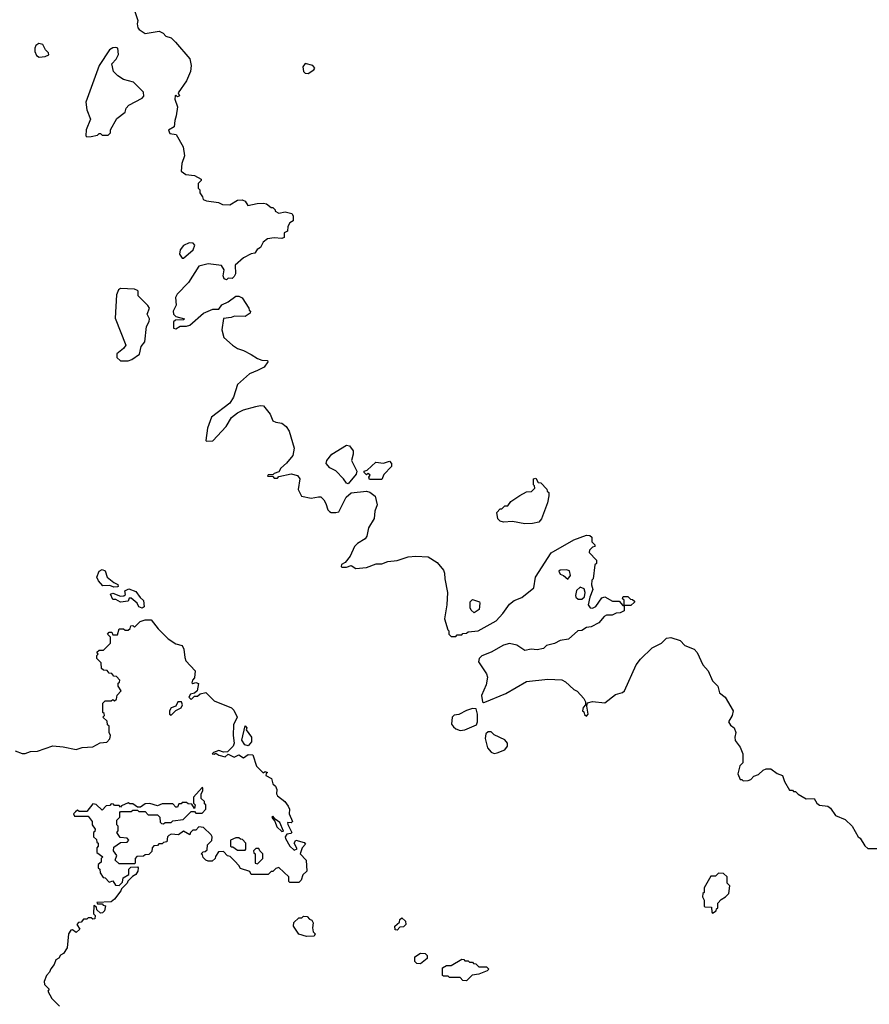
# Model space of a CAD drawing. Extents: x 2029826 to 2248070, y 228728 to 402406.
# Tile 205 of 256: x 2097889 to 2103415, y 362207 to 368611. Entities that reach past the tile are written whole.
import ezdxf

# ---------------------------------------------------------------- set-up
doc = ezdxf.new("R2010")
doc.units = 0

msp = doc.modelspace()

# ---------------------------------------------------------------- linework, layer by layer
at = {"layer": '0CON10XD'}
for points in [[(2098632.5, 368685), (2098657.5, 368605), (2098653.3, 368585), (2098658.3, 368558.3), (2098667, 368547), (2098705, 368522.5), (2098796.4, 368536.4), (2098823, 368523), (2098840, 368505), (2098875, 368492.5), (2098902.5, 368465), (2098996.2, 368356.2), (2099004.1, 368314.1), (2098999.4, 368275), (2098975, 368213.8), (2098920, 368135), (2098927.5, 368115), (2098915, 368110), (2098905, 368120), (2098900, 368115), (2098897.5, 368095), (2098915.8, 368045), (2098907.8, 367985), (2098897.5, 367955), (2098893.3, 367915), (2098857, 367893), (2098865, 367870), (2098907.5, 367865), (2098952.5, 367785), (2098960, 367725), (2098943.3, 367675), (2098940, 367625), (2098970, 367605), (2099027, 367597), (2099070, 367575), (2099070, 367565), (2099050, 367545), (2099050, 367515), (2099060, 367505), (2099060, 367485), (2099078.3, 367458.3), (2099081.7, 367441.7), (2099103, 367433), (2099181.7, 367421.7), (2099208.3, 367408.3), (2099255, 367407.5), (2099305, 367437.5), (2099335, 367440), (2099355, 367430), (2099373, 367403), (2099433.3, 367416.7), (2099475, 367417.5), (2099495, 367412.5), (2099525, 367390), (2099535, 367390), (2099550, 367375), (2099550, 367365), (2099573.6, 367353.6), (2099615, 367362.5), (2099660, 367350), (2099667.5, 367335), (2099667, 367303), (2099645, 367290), (2099633.6, 367266.4), (2099630, 367235), (2099610, 367225), (2099610, 367195), (2099595, 367187.5), (2099545, 367193.3), (2099500, 367185), (2099472.5, 367165), (2099455, 367130), (2099433.6, 367116.4), (2099418.3, 367091.7), (2099395, 367087.5), (2099345, 367062.5), (2099290, 367015), (2099291.7, 366958.3), (2099285, 366940), (2099271.7, 366928.3), (2099245, 366930), (2099235, 366920), (2099220, 366925), (2099212.5, 366945), (2099220, 366985), (2099201.7, 367011.7), (2099115, 367023.3), (2099055, 367007.5), (2098987.3, 366902.7), (2098912.5, 366825), (2098902.5, 366805), (2098907.5, 366755), (2098887.5, 366715), (2098890, 366695), (2098905, 366680), (2098960, 366665), (2098955, 366660), (2098903, 366657), (2098890, 366645), (2098890, 366605), (2098905, 366600), (2098932.5, 366617.5), (2098975, 366617.5), (2098996.1, 366623.9), (2099085, 366703.3), (2099145, 366727.5), (2099185, 366727.5), (2099203.6, 366756.4), (2099245, 366776.7), (2099295, 366812.5), (2099315, 366812.5), (2099335, 366802.5), (2099380, 366735), (2099381.7, 366721.7), (2099390, 366715), (2099388.3, 366701.7), (2099355, 366680), (2099287, 366683), (2099265, 366673.3), (2099215, 366667.5), (2099203.6, 366593.6), (2099217.5, 366545), (2099273.9, 366493.9), (2099305, 366473.3), (2099345, 366460), (2099395, 366433.3), (2099435, 366406.7), (2099465, 366396.7), (2099500, 366395), (2099502.5, 366385), (2099479.3, 366350.7), (2099435, 366330), (2099382.7, 366307.3), (2099305, 366237.5), (2099278.8, 366155), (2099255, 366116.7), (2099136.7, 366025), (2099110.8, 365955), (2099100, 365875), (2099105, 365870), (2099145, 365872.5), (2099231.2, 365965), (2099267.3, 366022.7), (2099305.9, 366054.1), (2099345, 366072.5), (2099425, 366096.2), (2099452.5, 366102.5), (2099475, 366100), (2099517.5, 366045), (2099535, 366002.5), (2099555, 365992.5), (2099595, 365987.5), (2099623.3, 365965), (2099641.2, 365935), (2099673.8, 365825), (2099665, 365777.5), (2099623.9, 365726.1), (2099587.5, 365695), (2099575, 365670), (2099545, 365660), (2099535, 365650), (2099505, 365650), (2099501.7, 365641.7), (2099535, 365640), (2099545, 365630), (2099565, 365630), (2099575, 365640), (2099655, 365657.5), (2099695, 365646.7), (2099711.2, 365625), (2099701.2, 365555), (2099723, 365513), (2099785, 365498), (2099832, 365508), (2099848.3, 365508.3), (2099867.3, 365487.3), (2099881.2, 365465), (2099894.1, 365424.1), (2099905, 365412.5), (2099915, 365406.7), (2099945, 365406.7), (2099965, 365410), (2100013.3, 365505), (2100045, 365533.3), (2100145, 365544), (2100167, 365537), (2100201.7, 365511.7), (2100213.8, 365455), (2100198, 365415), (2100195, 365367.5), (2100158.8, 365305), (2100147.7, 365252.3), (2100136.7, 365235), (2100085.9, 365204.1), (2100065.9, 365184.1), (2100038.3, 365121.7), (2100005, 365080), (2099981.7, 365068.3), (2099980, 365055), (2099985, 365050), (2100015, 365050), (2100045, 365060), (2100075, 365042.5), (2100145, 365047.5), (2100208.3, 365071.7), (2100245, 365072.5), (2100283.6, 365086.4), (2100345, 365092.5), (2100415, 365117.5), (2100465, 365122.5), (2100545, 365117.5), (2100605, 365080), (2100645, 365030), (2100651.7, 365011.7), (2100653.6, 364973.6), (2100672.5, 364885), (2100667.5, 364805), (2100652.5, 364715), (2100673, 364643), (2100680, 364635), (2100680, 364615), (2100695, 364600), (2100725, 364600), (2100735, 364610), (2100765, 364610), (2100771.7, 364618.3), (2100795, 364620), (2100805, 364630), (2100870, 364635), (2100988.8, 364701.2), (2101031.7, 364748.3), (2101075, 364810), (2101105, 364833.3), (2101155, 364853.8), (2101232.5, 364915), (2101243.8, 364985), (2101346.1, 365143.9), (2101492.3, 365227.7), (2101575, 365257.5), (2101597, 365257), (2101610, 365245), (2101610, 365215), (2101630, 365195), (2101630, 365185), (2101615, 365180), (2101595, 365160), (2101592.5, 365145), (2101640, 365095), (2101640, 365075), (2101630, 365065), (2101620, 364975), (2101610, 364965), (2101607.5, 364935), (2101617.5, 364905), (2101597.5, 364855), (2101587.5, 364805), (2101600, 364785), (2101615, 364782.5), (2101636.4, 364793.6), (2101675, 364850), (2101695, 364857.5), (2101745, 364830), (2101788.3, 364828.3), (2101811.7, 364801.7), (2101820, 364800), (2101820, 364765), (2101795, 364752.5), (2101768.3, 364751.7), (2101741.7, 364738.3), (2101705, 364737.5), (2101690.7, 364729.3), (2101655, 364687.5), (2101605, 364662.5), (2101575, 364657.5), (2101545, 364637.5), (2101520, 364635), (2101458.3, 364581.7), (2101405, 364572.5), (2101367, 364553), (2101315, 364540), (2101295, 364520), (2101255, 364512.5), (2101215, 364517.5), (2101175, 364507.5), (2101121.7, 364541.7), (2101075, 364553.3), (2101035, 364542.5), (2100955, 364497.5), (2100895, 364472.5), (2100877.5, 364455), (2100872.5, 364435), (2100926.1, 364356.1), (2100932.5, 364335), (2100923.3, 364285), (2100892.5, 364215), (2100900, 364175), (2100905, 364170), (2100915, 364172.5), (2101051.7, 364228.3), (2101185, 364306.7), (2101325, 364322.5), (2101415, 364317.5), (2101440, 364305), (2101493.6, 364253.6), (2101515, 364242.5), (2101557.5, 364195), (2101570, 364175), (2101570, 364155), (2101553, 364137), (2101550, 364115), (2101558.3, 364108.3), (2101561.7, 364091.7), (2101575, 364080), (2101587.5, 364095), (2101577.5, 364145), (2101582.5, 364167.5), (2101615, 364176.2), (2101695, 364166.7), (2101765, 364221.2), (2101810, 364235), (2101822.5, 364245), (2101898.8, 364415), (2101927.3, 364452.7), (2102002.5, 364525)], [(2098015, 368367.5), (2098055, 368372.5), (2098078.3, 368381.7), (2098077.5, 368395), (2098057.5, 368415), (2098039.5, 368449.5), (2098014.1, 368455.9), (2097995, 368442.5), (2097987.5, 368425), (2097987.5, 368405), (2097998.3, 368378.3), (2098015, 368367.5)], [(2098325, 367850), (2098355, 367852.5), (2098395, 367860), (2098405, 367870), (2098415, 367870), (2098425, 367860), (2098465, 367860), (2098480, 367875), (2098480, 367895), (2098520.7, 367969.3), (2098575, 368010), (2098582.5, 368035), (2098600, 368055), (2098685, 368100), (2098697, 368113), (2098695, 368140), (2098630, 368205), (2098565, 368222.5), (2098527.5, 368245), (2098500, 368275), (2098487.5, 368325), (2098516.7, 368355), (2098531.2, 368385), (2098527.5, 368425), (2098515, 368430), (2098495, 368428.8), (2098473.3, 368415), (2098405, 368312.5), (2098320, 368075), (2098326.7, 368025), (2098350, 367965), (2098322.5, 367895), (2098320, 367855), (2098325, 367850)], [(2099765, 368261.1), (2099802.2, 368285), (2099807.8, 368295), (2099795, 368313.3), (2099745, 368326.4), (2099730.6, 368305), (2099735.2, 368275.2), (2099745, 368263.9), (2099765, 368261.1)], [(2098955, 367060), (2099017.5, 367115), (2099027.5, 367145), (2099018.3, 367158.3), (2098990.7, 367159.3), (2098955, 367142.5), (2098932.5, 367115), (2098927.5, 367085), (2098945, 367060), (2098955, 367060)], [(2098545, 366392.5), (2098595, 366393.3), (2098618.3, 366401.7), (2098667.5, 366435), (2098680, 366485), (2098702.5, 366515), (2098713.3, 366615), (2098731.7, 366648.3), (2098732.5, 366665), (2098718.8, 366695), (2098732.5, 366735), (2098723, 366753), (2098660, 366815), (2098660, 366845), (2098655, 366850), (2098635, 366857.5), (2098545, 366862.5), (2098532.5, 366855), (2098518.3, 366821.7), (2098509.5, 366669.5), (2098578.8, 366495), (2098565, 366472.5), (2098521.7, 366438.3), (2098520, 366415), (2098545, 366392.5)], [(2100025, 365592.5), (2100015, 365596.7), (2099995.7, 365625.7), (2099945, 365676.7), (2099907, 365697), (2099882.5, 365725), (2099886.7, 365745), (2099918.8, 365785), (2100015, 365843.3), (2100035, 365840), (2100057.6, 365807.6), (2100058.9, 365785), (2100048.1, 365745), (2100082.5, 365675), (2100077.5, 365655), (2100025, 365592.5)], [(2100245, 365620), (2100165, 365620), (2100160, 365635), (2100168.3, 365648.3), (2100155, 365660), (2100145, 365650), (2100130, 365665), (2100130, 365675), (2100148.3, 365681.7), (2100205, 365732.5), (2100255, 365727.5), (2100295, 365740), (2100307.5, 365725), (2100307.5, 365705), (2100257, 365653), (2100245, 365620)], [(2101175, 365331.2), (2101095, 365347.5), (2101035, 365342.5), (2101015, 365350), (2101000, 365365), (2100992.5, 365405), (2101015, 365430), (2101025, 365430), (2101045, 365450), (2101065, 365450), (2101083.6, 365476.4), (2101143, 365517), (2101185, 365540), (2101218.3, 365541.7), (2101240, 365565), (2101238.3, 365578.3), (2101230, 365585), (2101230, 365625), (2101245, 365630), (2101261.7, 365601.7), (2101278.3, 365598.3), (2101318.3, 365558.3), (2101320, 365545), (2101330, 365535), (2101330, 365515), (2101321.7, 365468.3), (2101283.3, 365365), (2101265, 365343.3), (2101225, 365333.8), (2101175, 365331.2)], [(2098500.7, 364920.7), (2098475, 364930), (2098429.2, 364929.2), (2098401.1, 364961.1), (2098391.4, 364985), (2098405, 365023.8), (2098425, 365035.8), (2098445, 365026.2), (2098458.8, 364985), (2098500.6, 364950.6), (2098528.3, 364938.3), (2098530, 364925), (2098525, 364921.2), (2098500.7, 364920.7)], [(2101455, 364971.4), (2101471.5, 364995), (2101465.6, 365025.6), (2101445, 365033.3), (2101405, 365030.8), (2101396.2, 365025), (2101404, 365005), (2101425.9, 364995.9), (2101455, 364971.4)], [(2098685, 364783.3), (2098665, 364792.5), (2098652.5, 364815), (2098615, 364847.5), (2098601.7, 364848.3), (2098595, 364830), (2098545, 364822.5), (2098515, 364840), (2098495, 364840), (2098480, 364875), (2098495, 364880), (2098545, 364862.5), (2098567, 364863), (2098577.5, 364872.5), (2098573.8, 364896.2), (2098598.3, 364908.3), (2098645, 364891.2), (2098672, 364852), (2098695, 364832.5), (2098697.7, 364792.3), (2098685, 364783.3)], [(2101545, 364841.2), (2101563, 364857), (2101565.9, 364885.9), (2101559.4, 364909.4), (2101535, 364919.2), (2101511.5, 364898.5), (2101504.2, 364865), (2101506, 364855), (2101521.9, 364841.9), (2101545, 364841.2)], [(2100845, 364752.5), (2100825, 364770), (2100820, 364785), (2100820, 364825), (2100835, 364840), (2100880, 364825), (2100882.5, 364815), (2100877.5, 364775), (2100845, 364752.5)], [(2101865, 364800), (2101820, 364800), (2101820, 364835), (2101810, 364845), (2101815, 364860), (2101845, 364860), (2101861.7, 364841.7), (2101875, 364840), (2101888.3, 364828.3), (2101888.3, 364821.7), (2101865, 364800)], [(2097860, 363855), (2097905, 363837.5), (2097925, 363837.5), (2097958.3, 363851.7), (2098005, 363852.5), (2098105, 363887.5), (2098171.7, 363881.7), (2098256.4, 363863.6), (2098295, 363877.5), (2098365, 363882.5), (2098413, 363907), (2098455, 363912.5), (2098476.4, 363933.6), (2098480, 363955), (2098470, 363975), (2098470, 364015), (2098460, 364025), (2098458.3, 364048.3), (2098430, 364075), (2098440, 364085), (2098438.3, 364098.3), (2098430, 364105), (2098430, 364165), (2098445, 364180), (2098485, 364180), (2098495, 364190), (2098505, 364180), (2098518.3, 364191.7), (2098523, 364217), (2098550, 364245), (2098530, 364275), (2098530, 364295), (2098538.3, 364301.7), (2098540, 364315), (2098518.3, 364338.3), (2098501.7, 364341.7), (2098488.3, 364358.3), (2098471.7, 364361.7), (2098458.3, 364378.3), (2098435, 364380), (2098421.7, 364391.7), (2098418.3, 364428.3), (2098390, 364455), (2098390, 364475), (2098400, 364485), (2098391.7, 364498.3), (2098405, 364510), (2098435, 364510), (2098480, 364555), (2098480, 364595), (2098460, 364615), (2098471.7, 364628.3), (2098488.3, 364628.3), (2098495, 364610), (2098525, 364610), (2098535, 364650), (2098565, 364650), (2098575, 364640), (2098595, 364640), (2098608.3, 364651.7), (2098611.7, 364668.3), (2098625, 364670), (2098635, 364660), (2098673, 364697), (2098705, 364707.5), (2098745, 364706.7), (2098788.8, 364648.8), (2098855, 364583.3), (2098905, 364551.2), (2098945, 364540), (2098956.7, 364516.7), (2098962.3, 364462.3), (2098970.7, 364440.7), (2099030.8, 364375), (2099025, 364330), (2099012.5, 364315), (2099008.3, 364298.3), (2099015, 364292.5), (2099035, 364300), (2099052.5, 364292.5), (2099042.5, 364245), (2099025, 364230), (2099000, 364225), (2098990, 364205), (2099005, 364190), (2099025, 364210), (2099045, 364210), (2099063, 364227), (2099100, 364235), (2099155, 364180), (2099266.2, 364135), (2099280.9, 364120.9), (2099303.3, 364075), (2099279.2, 364025), (2099277.1, 363955), (2099284.2, 363905), (2099278, 363885), (2099241.7, 363848.3), (2099215, 363846.7), (2099185, 363858), (2099150, 363845), (2099140, 363835), (2099155, 363833.8), (2099165, 363840), (2099185, 363826.7), (2099225, 363816.7), (2099245, 363833.8), (2099285, 363814.4), (2099315, 363830), (2099345, 363810), (2099375, 363832.5), (2099405, 363830), (2099430, 363755), (2099471.7, 363711.7), (2099485, 363720), (2099500, 363715), (2099491.7, 363708.3), (2099490, 363695), (2099527.5, 363675), (2099535, 363640), (2099552.5, 363625), (2099562.5, 363605), (2099560, 363575), (2099565, 363562.5), (2099612.5, 363525), (2099636.2, 363496.2), (2099643.3, 363475), (2099641.2, 363445), (2099662.5, 363395), (2099655, 363387.5), (2099631.7, 363388.3), (2099633, 363377), (2099660, 363325), (2099652.5, 363317.5), (2099626.2, 363313.8), (2099616.2, 363295), (2099618.8, 363285), (2099646.2, 363235), (2099675, 363208.8), (2099693, 363217), (2099674.1, 363254.1), (2099685, 363273.3), (2099739.5, 363259.5), (2099748.8, 363248.8), (2099726.4, 363223.6), (2099712.5, 363185), (2099752.5, 363145), (2099756.4, 363073.6), (2099731.7, 363048.3), (2099720, 363015), (2099705, 363000), (2099645, 363000), (2099640, 363005), (2099640, 363035), (2099575, 363097.5), (2099555, 363090), (2099535, 363070), (2099525, 363070), (2099505, 363050), (2099395, 363050), (2099385, 363070), (2099325, 363090), (2099315, 363110), (2099288.3, 363138.3), (2099258.3, 363168.3), (2099241.7, 363171.7), (2099215, 363200), (2099181.7, 363198.3), (2099161.7, 363168.3), (2099160, 363155), (2099141.7, 363138.3), (2099115, 363137.5), (2099100, 363145), (2099081.7, 363161.7), (2099078.3, 363178.3), (2099070, 363185), (2099081.7, 363198.3), (2099095, 363200), (2099108.3, 363211.7), (2099110, 363245), (2099138.3, 363271.7), (2099140, 363295), (2099135, 363310), (2099085, 363357.5), (2099055, 363360), (2099035, 363340), (2099015, 363340), (2099000, 363325), (2098995, 363310), (2098955, 363332.5), (2098921.7, 363308.3), (2098875, 363312.5), (2098860, 363305), (2098850, 363295), (2098846.4, 363263.6), (2098825, 363260), (2098815, 363250), (2098795, 363250), (2098785, 363240), (2098761.7, 363238.3), (2098750, 363225), (2098748.3, 363201.7), (2098728.3, 363181.7), (2098705, 363180), (2098695, 363170), (2098651.7, 363168.3), (2098640, 363155), (2098640, 363125), (2098635, 363120), (2098535, 363120), (2098510, 363145), (2098520, 363175), (2098500, 363205), (2098501.7, 363228.3), (2098545, 363260), (2098588.3, 363261.7), (2098600, 363275), (2098588.3, 363288.3), (2098541.7, 363291.7), (2098520, 363325), (2098530, 363335), (2098530, 363365), (2098520, 363375), (2098520, 363405), (2098540, 363425), (2098540, 363455), (2098545, 363460), (2098615, 363460), (2098625, 363470), (2098655, 363470), (2098665, 363460), (2098705, 363460), (2098725, 363440), (2098785, 363440), (2098800, 363425), (2098801.7, 363391.7), (2098811.7, 363381.7), (2098825, 363380), (2098835, 363390), (2098875, 363390), (2098885, 363400), (2098951.7, 363408.3), (2099005, 363460), (2099025, 363460), (2099035, 363450), (2099075, 363450), (2099100, 363475), (2099100, 363505), (2099091.7, 363511.7), (2099090, 363525), (2099070, 363545), (2099070, 363575), (2099080, 363595), (2099080, 363615), (2099075, 363617.5), (2099020, 363555), (2099020, 363515), (2099030, 363505), (2099025, 363480), (2099008.3, 363508.3), (2098985, 363510), (2098975, 363520), (2098945, 363520), (2098938.3, 363511.7), (2098925, 363510), (2098915, 363490), (2098905, 363490), (2098885, 363510), (2098815, 363510), (2098785, 363497.5), (2098735, 363512.5), (2098705, 363510), (2098675, 363490), (2098655, 363490), (2098625, 363510), (2098605, 363510), (2098595, 363517.5), (2098551.7, 363498.3), (2098545, 363490), (2098535, 363500), (2098505, 363500), (2098498.3, 363508.3), (2098485, 363510), (2098475, 363500), (2098451.7, 363498.3), (2098425, 363470), (2098387, 363507), (2098365, 363510), (2098325, 363460), (2098275, 363460), (2098265, 363470), (2098251.7, 363458.3), (2098240, 363445), (2098245, 363430), (2098335, 363430), (2098360, 363395), (2098360, 363375), (2098380, 363345), (2098378.3, 363331.7), (2098370, 363325), (2098370, 363295), (2098388.3, 363278.3), (2098391.7, 363261.7), (2098400, 363255), (2098400, 363235), (2098390, 363225), (2098390, 363195), (2098430, 363165), (2098420, 363155), (2098418.3, 363131.7), (2098400, 363115), (2098400, 363095), (2098410, 363085), (2098411.7, 363061.7), (2098431.7, 363031.7), (2098445, 363030), (2098471.7, 363001.7), (2098495, 363010), (2098511.7, 362981.7), (2098535, 362980), (2098558.3, 363001.7), (2098561.7, 363028.3), (2098598.3, 363051.7), (2098600, 363085), (2098611.7, 363098.3), (2098655, 363100), (2098660, 363095), (2098657, 363073), (2098645, 363050), (2098621.7, 363038.3), (2098591.7, 363008.3), (2098587.5, 362995), (2098551.7, 362958.3), (2098547.5, 362945), (2098505, 362890)], [(2102002.5, 364525), (2102062.5, 364555), (2102095, 364587.5), (2102125, 364592.5), (2102185, 364572.9), (2102215, 364541.4), (2102275, 364517.1), (2102295.8, 364495), (2102331.2, 364415), (2102366.1, 364376.1), (2102395, 364310), (2102430, 364275), (2102441.7, 364231.7), (2102477.5, 364205), (2102530, 364115), (2102523.9, 364086.1), (2102500, 364045), (2102512.3, 364022.3), (2102536.7, 364005), (2102547.5, 363975), (2102540, 363945), (2102543, 363923), (2102575, 363880), (2102592.5, 363835), (2102591.7, 363778.3), (2102573, 363757), (2102560, 363705), (2102575, 363670), (2102585, 363670), (2102595, 363660), (2102627, 363663), (2102645, 363670), (2102665, 363690), (2102695, 363702.5), (2102725, 363730), (2102745, 363737.5), (2102775, 363737.5), (2102815, 363707.5), (2102850, 363695), (2102862.5, 363655), (2102895, 363600), (2102915, 363600), (2102921.7, 363591.7), (2102935, 363590), (2102953, 363573), (2103005, 363543.3), (2103055.7, 363545.7), (2103074.5, 363514.5), (2103091.3, 363501.3), (2103146.1, 363496.1), (2103163, 363483), (2103194.4, 363434.4), (2103258.3, 363408.3), (2103303.8, 363365), (2103342.5, 363295), (2103356.4, 363286.4), (2103385, 363237.5), (2103405, 363220), (2103465, 363220)], [(2098875, 364087.5), (2098905, 364117.5), (2098940, 364135), (2098947.5, 364155), (2098942.5, 364175), (2098917.5, 364175), (2098903.6, 364146.4), (2098873.3, 364135), (2098863.3, 364115), (2098862.5, 364095), (2098875, 364087.5)], [(2100755, 363987.5), (2100785, 363992.5), (2100860, 364025), (2100867.5, 364045), (2100867.5, 364095), (2100858.3, 364128.3), (2100835, 364130), (2100795, 364117.5), (2100745, 364092.5), (2100715, 364087.5), (2100702.5, 364075), (2100698.3, 364028.3), (2100710.7, 364010.7), (2100725, 363997.5), (2100755, 363987.5)], [(2099375, 363887.5), (2099354.1, 363894.1), (2099334.2, 363925), (2099355, 364017.5), (2099366.2, 364005), (2099361.7, 363991.7), (2099397.5, 363945), (2099397.5, 363915), (2099375, 363887.5)], [(2100975, 363837.5), (2100995, 363842.5), (2101045, 363862.5), (2101062.5, 363885), (2101062.5, 363905), (2101045, 363927.5), (2100975, 363960), (2100955, 363980), (2100935, 363980), (2100920, 363965), (2100917.5, 363935), (2100932.5, 363875), (2100955, 363847.5), (2100975, 363837.5)], [(2099595, 363330), (2099605, 363332.5), (2099580, 363390), (2099550, 363410), (2099535, 363430), (2099530, 363425), (2099532.5, 363415), (2099547.5, 363397.5), (2099561.2, 363361.2), (2099595, 363330)], [(2099355, 363210), (2099360, 363215), (2099360, 363255), (2099338.3, 363278.3), (2099325, 363280), (2099315, 363290), (2099295, 363290), (2099260, 363275), (2099260, 363235), (2099265, 363230), (2099275, 363230), (2099305, 363210), (2099355, 363210)], [(2099435, 363120), (2099470, 363155), (2099470, 363185), (2099450, 363205), (2099445, 363220), (2099425, 363220), (2099410, 363205), (2099411.7, 363191.7), (2099420, 363185), (2099420, 363125), (2099435, 363120)], [(2102395, 362800), (2102420, 362815), (2102421.7, 362828.3), (2102430, 362835), (2102430, 362865), (2102450.7, 362889.3), (2102480, 362905), (2102501.7, 362928.3), (2102507, 362977), (2102490, 362995), (2102490, 363035), (2102467, 363057), (2102435, 363060), (2102415, 363040), (2102385, 363040), (2102340, 362965), (2102340, 362935), (2102333, 362927), (2102330, 362905), (2102340, 362885), (2102340, 362845), (2102345, 362840), (2102388.3, 362838.3), (2102390, 362805), (2102395, 362800)], [(2098505, 362890), (2098485, 362872.5), (2098391.7, 362868.3), (2098395, 362860), (2098425, 362860), (2098431.7, 362851.7), (2098447.5, 362847.5), (2098440, 362815), (2098428.3, 362801.7), (2098415, 362800), (2098391.7, 362821.7), (2098388.3, 362838.3), (2098371.7, 362848.3), (2098370, 362795), (2098380, 362785), (2098378.3, 362761.7), (2098365, 362760), (2098355, 362770), (2098335, 362770), (2098325, 362760), (2098305, 362760), (2098288.3, 362741.7), (2098271.7, 362738.3), (2098260, 362725), (2098280, 362695), (2098257, 362673), (2098231.7, 362691.7), (2098220.7, 362689.3), (2098206.7, 362665), (2098197, 362573), (2098173, 362537), (2098154.1, 362525.9), (2098143.3, 362506.7), (2098124.2, 362495.8), (2098113.6, 362466.4), (2098091.7, 362438.3), (2098082.5, 362415), (2098062.5, 362395), (2098047.5, 362355), (2098050, 362335), (2098080, 362305), (2098073, 362293), (2098097.5, 362245), (2098147.5, 362195)], [(2099755, 362647.5), (2099705, 362662.5), (2099670, 362715), (2099671.7, 362738.3), (2099705, 362770), (2099725, 362770), (2099735, 362780), (2099758.3, 362778.3), (2099775, 362760), (2099790, 362755), (2099797, 362737), (2099792.5, 362705), (2099798.3, 362678.3), (2099810, 362665), (2099805, 362650), (2099755, 362647.5)], [(2100345, 362690), (2100331.7, 362691.7), (2100330, 362715), (2100358.3, 362741.7), (2100361.7, 362758.3), (2100375, 362770), (2100398.3, 362748.3), (2100400, 362725), (2100385, 362710), (2100361.7, 362708.3), (2100345, 362690)], [(2100495, 362470), (2100473, 362473), (2100460, 362485), (2100460, 362515), (2100495, 362540), (2100527, 362537), (2100540, 362525), (2100540, 362505), (2100495, 362470)], [(2100795, 362360), (2100771.7, 362361.7), (2100755, 362380), (2100685, 362380), (2100675, 362390), (2100645, 362390), (2100640, 362395), (2100640, 362445), (2100665, 362460), (2100695, 362460), (2100765, 362500), (2100778.3, 362498.3), (2100785, 362490), (2100805, 362490), (2100815, 362480), (2100835, 362480), (2100841.7, 362471.7), (2100855, 362470), (2100875, 362450), (2100925, 362450), (2100940, 362435), (2100930, 362425), (2100876.4, 362403.6), (2100833, 362397), (2100795, 362360)]]:
    msp.add_lwpolyline(points, dxfattribs=at)

doc.saveas('drawing.dxf')
